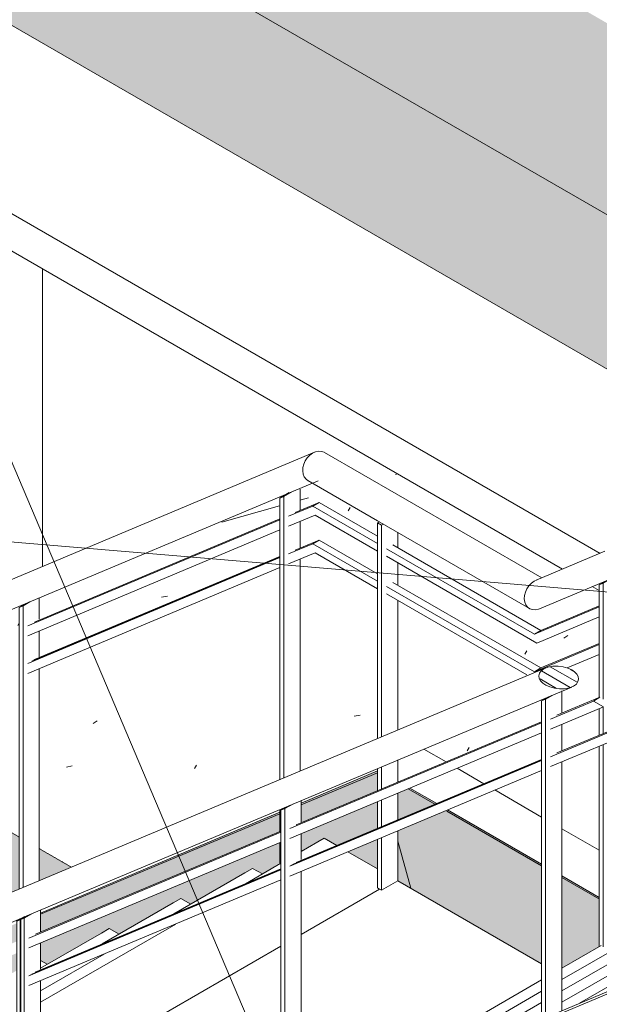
# Model space of a CAD drawing. Header units: millimetres. Extents: x 2807 to 348062, y -35711 to 43067.
# Tile 116 of 191: x 113774 to 115032, y 6258 to 8394. Entities that reach past the tile are written whole.
import ezdxf

# ---------------------------------------------------------------- set-up
doc = ezdxf.new("R2010")
doc.units = ezdxf.units.MM
doc.linetypes.add('THO_hhidden', pattern=[2.5, 1.5, -1])
for name, color, linetype, lineweight in [('A-CLNG', 7, 'Continuous', 13), ('A-FLOR', 7, 'Continuous', 18), ('A-FLOR-HRAL', 7, 'Continuous', 13), ('A-FLOR-PATT', 7, 'Continuous', 18), ('A-GENM', 7, 'Continuous', 13), ('A-WALL-PATT', 7, 'Continuous', 25), ('I-WALL', 7, 'Continuous', 18), ('S-STRS', 7, 'Continuous', 13)]:
    doc.layers.add(name, color=color, linetype=linetype, lineweight=lineweight)
doc.layers.add('A-DETL', color=7, linetype='Continuous', lineweight=13, true_color=0x00a600)

# ---------------------------------------------------------------- blocks, each defined once
blk = doc.blocks.new('FP_404-01 isometrie 1e verdieping _plotview_')
at = {"layer": 'A-WALL-PATT', "color": 8, "lineweight": 13, "true_color": 0x808080}
for p, q in [((26403.6, 6829.9), (26403.6, 8199.4)), ((27435.7, 7207.2), (27435.7, 7852.7)), ((25427, 7089.1), (25427, 7717.6))]:
    blk.add_line(p, q, dxfattribs=at)
blk = doc.blocks.new('NLRS_33_GM_WPB_vloeropening schacht rechthoek met ronding_gen_tho - 5024x3875-2379143-01 isometrie 1e verdieping _plotview_')
at = {"layer": 'A-GENM'}
for p, q in [((26651.3, 9126.5), (28191.9, 5492.8)), ((28799.5, 7890), (26654.5, 9128.3)), ((24751.6, 7479.1), (30304.6, 7014.9))]:
    blk.add_line(p, q, dxfattribs=at)
blk = doc.blocks.new('Railing - 50x12mm-2420731-01 isometrie 1e verdieping _plotview_')
at = {"layer": 'A-FLOR-HRAL'}
for p, q in [((27380.3, 6437.9), (27397.1, 6447.7)), ((27388.7, 6441.5), (27380.3, 6437.9)), ((27380.3, 6437.9), (27380.3, 5961.4)), ((27388.7, 6441.5), (27405.1, 6450.9)), ((27388.7, 5956.5), (27388.7, 6441.5))]:
    blk.add_line(p, q, dxfattribs=at)
blk = doc.blocks.new('Railing - 50x12mm-2379830-01 isometrie 1e verdieping _plotview_')
at = {"layer": 'A-FLOR-HRAL'}
for p, q in [((27395.8, 6444.4), (27412.2, 6453.9)), ((27431.2, 6462.1), (27431.2, 6415.6)), ((27387.3, 6440.9), (27387.3, 5957.3)), ((27395.8, 6444.4), (27388.7, 6441.5)), ((27395.8, 5952.4), (27395.8, 6444.4)), ((27431.2, 6390.1), (27431.2, 6333.9))]:
    blk.add_line(p, q, dxfattribs=at)
at = {"layer": 'A-FLOR-HRAL', "color": 253, "true_color": 0xa1a1a1}
blk.add_line((27431.2, 6308.5), (27431.2, 5932), dxfattribs=at)
blk = doc.blocks.new('Railing - 800mm-2420737-01 isometrie 1e verdieping _plotview_')
at = {"layer": 'A-FLOR-HRAL'}
for p, q in [((27953, 6549.5), (27408.7, 6321)), ((27412.3, 6323), (27953, 6550.1))]:
    blk.add_line(p, q, dxfattribs=at)
blk = doc.blocks.new('Railing - 50x12mm-2420739-01 isometrie 1e verdieping _plotview_')
at = {"layer": 'A-FLOR-HRAL'}
for p, q in [((27953, 6678.4), (27971.4, 6689.1)), ((27961.5, 6682), (27980.3, 6692.8)), ((27996.9, 6700), (27996.9, 6653.1)), ((27961.5, 6682), (27953, 6678.4)), ((27953, 6678.4), (27953, 5987.8)), ((27961.5, 5991.4), (27961.5, 6682)), ((27996.9, 6627.6), (27996.9, 6571.5))]:
    blk.add_line(p, q, dxfattribs=at)
at = {"layer": 'A-FLOR-HRAL', "color": 253, "true_color": 0xa1a1a1}
blk.add_line((27996.9, 6546), (27996.9, 6006.2), dxfattribs=at)
blk = doc.blocks.new('Railing - 800mm-2420741-01 isometrie 1e verdieping _plotview_')
at = {"layer": 'A-FLOR-HRAL'}
for p, q in [((28518.7, 6787), (27974.4, 6558.5)), ((27978, 6560.5), (28518.7, 6787.6))]:
    blk.add_line(p, q, dxfattribs=at)
blk = doc.blocks.new('Railing - 50x12mm-2379838-01 isometrie 1e verdieping _plotview_')
at = {"layer": 'A-FLOR-HRAL'}
for p, q in [((28518.7, 6916), (28533.8, 6924.7)), ((28527.2, 6919.6), (28540.8, 6927.5)), ((28562.5, 6937.3), (28562.5, 6890.6)), ((28527.2, 6919.6), (28518.7, 6916)), ((28518.7, 6916), (28518.7, 6225.4)), ((28527.2, 6228.9), (28527.2, 6919.6)), ((28562.5, 6865.2), (28562.5, 6809))]:
    blk.add_line(p, q, dxfattribs=at)
at = {"layer": 'A-FLOR-HRAL', "color": 253, "true_color": 0xa1a1a1}
blk.add_line((28562.5, 6783.5), (28562.5, 6243.7), dxfattribs=at)
blk = doc.blocks.new('Railing - Railing-2341460-01 isometrie 1e verdieping _plotview_')
at = {"layer": 'A-FLOR-HRAL'}
h = blk.add_hatch(dxfattribs=at)
h.set_pattern_fill('FP_18', color=256, style=0, pattern_type=2)
h.set_pattern_definition([(150, (3507.014, 1220.566), (-16.970817, -9.798317), [])])
h.paths.add_polyline_path([(28557.2, 6941.9), (28579.1, 6944.1), (28594, 6952.3), (28598.8, 6963), (28594.9, 6973.8), (28584, 6982.9), (28565.2, 6989.8), (28543.1, 6991.1), (28532.4, 6989.1), (28517.5, 6980.9), (28512.7, 6970.2), (28516.6, 6959.4), (28527.5, 6950.2), (28546.3, 6943.3)])
for p, q in [((28527.5, 6987.4), (27391.9, 6510.5)), ((27411.6, 6453.5), (28584, 6945.8)), ((28645.1, 6923.6), (28551.9, 6884.5)), ((28645.1, 6923.6), (28631, 6915.5)), ((28537.8, 6876.3), (28631, 6915.5)), ((28652.6, 6903), (28537.8, 6854.8)), ((28631, 6915.5), (28652.6, 6903)), ((27972.1, 6638.8), (28518.7, 6868.3)), ((28518.7, 6870.6), (27986.3, 6647)), ((28537.8, 6794.7), (28712.9, 6868.2)), ((28727, 6876.4), (28551.9, 6802.9)), ((28518.7, 6846.8), (27972.1, 6617.2)), ((28734.5, 6855.7), (28537.8, 6773.1)), ((27972.1, 6557.2), (28518.7, 6786.7)), ((28518.7, 6788.9), (27986.3, 6565.3)), ((28518.7, 6765.1), (27972.1, 6535.6)), ((27406.4, 6401.3), (27953, 6630.8)), ((27953, 6633), (27420.6, 6409.5)), ((27953, 6609.2), (27406.4, 6379.7)), ((27406.4, 6319.6), (27953, 6549.2)), ((27953, 6551.4), (27420, 6327.6)), ((27953, 6527.6), (27406.4, 6298.1)), ((27391.9, 6510.5), (27242.2, 6447.7)), ((27250.2, 6385.7), (27411.6, 6453.5))]:
    blk.add_line(p, q, dxfattribs=at)
for points in [[(28523.3, 6985.3, 0), (28517.5, 6980.9, 0), (28513.9, 6975.7, 0), (28512.7, 6970.2, 0), (28513.7, 6964.7, 0), (28516.6, 6959.4, 0), (28521.3, 6954.5, 0), (28527.5, 6950.2, 0)], [(28584, 6982.9, 0), (28575.3, 6987, 0), (28565.2, 6989.8, 0), (28554.3, 6991.3, 0), (28543.1, 6991.1, 0), (28532.4, 6989.1, 0), (28523.3, 6985.3, 0)], [(28588.2, 6947.8, 0), (28594, 6952.3, 0), (28597.6, 6957.5, 0), (28598.8, 6963, 0), (28597.8, 6968.5, 0), (28594.9, 6973.8, 0), (28590.2, 6978.6, 0), (28584, 6982.9, 0)], [(28527.5, 6950.2, 0), (28536.2, 6946.2, 0), (28546.3, 6943.3, 0), (28557.2, 6941.9, 0), (28568.4, 6942, 0), (28579.1, 6944.1, 0), (28588.2, 6947.8, 0)]]:
    blk.add_polyline3d(points, dxfattribs=at)
for name in ['Railing - 50x12mm-2379838-01 isometrie 1e verdieping _plotview_', 'Railing - 800mm-2420741-01 isometrie 1e verdieping _plotview_', 'Railing - 50x12mm-2420739-01 isometrie 1e verdieping _plotview_', 'Railing - 800mm-2420737-01 isometrie 1e verdieping _plotview_', 'Railing - 50x12mm-2379830-01 isometrie 1e verdieping _plotview_', 'Railing - 50x12mm-2420731-01 isometrie 1e verdieping _plotview_']:
    blk.add_blockref(name, (0, 0))
blk = doc.blocks.new('Railing - 50x12mm-V588-01 isometrie 1e verdieping _plotview_')
at = {"layer": 'A-FLOR-HRAL'}
for p, q in [((28166.8, 7304.2), (28162.8, 7301.9)), ((28162.8, 6834), (28162.8, 7301.9)), ((28162.8, 7301.9), (28171.3, 7297)), ((28175.3, 7299.3), (28171.3, 7297)), ((28171.3, 7297), (28171.3, 6837.5)), ((28206.7, 7248), (28206.7, 7281.6)), ((28206.7, 7166.4), (28206.7, 7215.4)), ((28206.7, 6852.4), (28206.7, 7133.7)), ((28171.3, 6772.6), (28171.3, 6724.7)), ((28206.7, 6739.5), (28206.7, 6787.9)), ((28162.8, 6721.1), (28162.8, 6769.4)), ((28206.7, 6657.9), (28206.7, 6715.7)), ((28162.8, 6639.5), (28162.8, 6697.3)), ((28171.3, 6700.9), (28171.3, 6643))]:
    blk.add_line(p, q, dxfattribs=at)
at = {"layer": 'A-FLOR-HRAL', "color": 253, "true_color": 0xa1a1a1}
for p, q in [((28206.7, 6525.4), (28206.7, 6634.1)), ((28162.8, 6509.9), (28162.8, 6615.7)), ((28171.3, 6619.2), (28171.3, 6505)), ((28171.3, 6505), (28206.7, 6525.4)), ((28167.1, 6507.5), (28162.8, 6509.9)), ((28171.3, 6505), (28167.2, 6507.4))]:
    blk.add_line(p, q, dxfattribs=at)
blk = doc.blocks.new('Railing - 50x12mm-V589-01 isometrie 1e verdieping _plotview_')
at = {"layer": 'A-FLOR-HRAL'}
for p, q in [((28661.4, 7177.6), (28643.6, 7167.3)), ((28669.3, 7180.8), (28652.1, 7170.9)), ((28643.6, 7167.3), (28652.1, 7170.9)), ((28643.6, 6922.8), (28643.6, 7167.3)), ((28652.1, 7170.9), (28652.1, 6919.6)), ((28652.1, 6902.8), (28652.1, 6844.9)), ((28643.6, 6841.4), (28643.6, 6899.2))]:
    blk.add_line(p, q, dxfattribs=at)
at = {"layer": 'A-FLOR-HRAL', "color": 253, "true_color": 0xa1a1a1}
for p, q in [((28643.6, 6382.5), (28643.6, 6817.6)), ((28652.1, 6821.1), (28652.1, 6382.5))]:
    blk.add_line(p, q, dxfattribs=at)
blk = doc.blocks.new('Railing - 50x12mm-2379759-01 isometrie 1e verdieping _plotview_')
at = {"layer": 'A-FLOR-HRAL'}
for p, q in [((27428.8, 7093), (27428.8, 7139.6)), ((27400.2, 7127.1), (27385, 7118.3)), ((27385, 7118.3), (27393.5, 7121.9)), ((27385, 6507.4), (27385, 7118.3)), ((27408.2, 7130.4), (27393.5, 7121.9)), ((27393.5, 7121.9), (27393.5, 6510.9)), ((27428.8, 7011.4), (27428.8, 7067.6))]:
    blk.add_line(p, q, dxfattribs=at)
at = {"layer": 'A-FLOR-HRAL', "color": 253, "true_color": 0xa1a1a1}
blk.add_line((27428.8, 6525.5), (27428.8, 6985.9), dxfattribs=at)
blk = doc.blocks.new('Railing - 800mm-V590-01 isometrie 1e verdieping _plotview_')
at = {"layer": 'A-FLOR-HRAL'}
for p, q in [((27412.4, 7001.9), (27950.7, 7227.9)), ((27950.7, 7228.5), (27415.9, 7003.9))]:
    blk.add_line(p, q, dxfattribs=at)
blk = doc.blocks.new('Railing - 50x12mm-V591-01 isometrie 1e verdieping _plotview_')
at = {"layer": 'A-FLOR-HRAL'}
for p, q in [((27979.4, 7371.1), (27959.2, 7359.4)), ((27994.5, 7330.6), (27994.5, 7375)), ((27970.9, 7367.6), (27950.7, 7355.9)), ((27950.7, 7355.9), (27959.2, 7359.4)), ((27950.7, 6744.6), (27950.7, 7355.9)), ((27959.2, 7359.4), (27959.2, 6748)), ((27994.5, 7248.9), (27994.5, 7305.1)), ((27994.5, 6764), (27994.5, 7223.4)), ((27950.7, 6632.4), (27950.7, 6680.2)), ((27950.7, 6562.2), (27950.7, 6608.2))]:
    blk.add_line(p, q, dxfattribs=at)
blk = doc.blocks.new('Railing - Railing-2341464-01 isometrie 1e verdieping _plotview_')
at = {"layer": 'A-FLOR-HRAL'}
for p, q in [((28025.6, 7455.2), (26633.4, 6870.6)), ((28207.8, 7362.2), (28047.5, 7454.7)), ((28011.7, 7393.7), (28162.5, 7306.7)), ((28022.1, 7388.4), (28033.6, 7393.2)), ((26625.7, 6802.1), (28021.2, 7388)), ((28518.9, 7182.5), (28207.8, 7362.2)), ((28022.1, 7338.2), (27969.8, 7316.3)), ((27983.9, 7324.4), (28036.2, 7346.4)), ((28022.1, 7338.2), (28036.2, 7346.4)), ((28162.8, 7257), (28022.1, 7338.2)), ((28036.2, 7346.4), (28162.8, 7273.3)), ((27950.7, 7308.3), (27404.1, 7078.8)), ((27418.2, 7086.9), (27950.7, 7310.5)), ((28027.4, 7318.9), (27969.8, 7294.7)), ((28162.8, 7240.7), (28027.4, 7318.9)), ((28162.5, 7306.7), (28492.5, 7116.1)), ((27950.7, 7286.7), (27404.1, 7057.2)), ((27983.9, 7242.8), (28036.2, 7264.8)), ((28022.1, 7256.6), (28036.2, 7264.8)), ((28036.2, 7264.8), (28162.8, 7191.7)), ((28022.1, 7256.6), (27969.8, 7234.6)), ((28162.8, 7175.4), (28022.1, 7256.6)), ((28502.9, 7060.6), (28181.9, 7246)), ((28196, 7254.1), (28517.1, 7068.8)), ((27950.7, 7226.6), (27404.1, 6997.1)), ((27418.2, 7005.3), (27950.7, 7228.8)), ((28027.4, 7237.2), (27969.8, 7213.1)), ((28162.8, 7159), (28027.4, 7237.2)), ((28508.2, 7041.3), (28181.9, 7229.7)), ((28656.1, 7240.5), (28506.5, 7177.6)), ((27950.7, 7205), (27404.1, 6975.5)), ((28502.5, 7175.7), (28509, 7178.6)), ((28514.4, 7115.6), (28675.9, 7183.4)), ((28502.9, 6979), (28181.9, 7164.3)), ((28196, 7172.5), (28517.1, 6987.2)), ((28486.6, 6972.1), (28181.9, 7148)), ((28643.6, 7119.7), (28502.9, 7060.6)), ((28517.1, 7068.8), (28643.6, 7122)), ((28643.6, 7098.1), (28508.2, 7041.3)), ((28502.9, 7060.6), (28517.1, 7068.8)), ((28643.6, 7038.1), (28502.9, 6979)), ((28517.1, 6987.2), (28643.6, 7040.3)), ((28643.6, 7016.5), (28574.1, 6987.3)), ((28502.9, 6979), (28517.1, 6987.2))]:
    blk.add_line(p, q, dxfattribs=at)
for points in [[(28021.7, 7453.3, 0), (28028.2, 7456.2, 0), (28034.8, 7457.5, 0), (28041.1, 7457.1, 0), (28046.8, 7455.1, 0)], [(28001.3, 7407.9, 0), (28000.3, 7414.8, 0), (28000.7, 7422.1, 0), (28002.6, 7429.6, 0), (28005.8, 7436.8, 0), (28010.2, 7443.3, 0), (28015.6, 7448.9, 0), (28021.7, 7453.3, 0)], [(28012.4, 7393.3, 0), (28007.5, 7396.9, 0), (28003.8, 7401.8, 0), (28001.3, 7407.9, 0)], [(28482.2, 7130.3, 0), (28481.1, 7137.2, 0), (28481.5, 7144.5, 0), (28483.4, 7152, 0), (28486.6, 7159.2, 0), (28491.1, 7165.7, 0), (28496.4, 7171.3, 0), (28502.5, 7175.7, 0)], [(28514.4, 7115.6, 0), (28511.8, 7114.7, 0), (28505.3, 7113.4, 0), (28499, 7113.7, 0), (28493.2, 7115.7, 0), (28488.4, 7119.3, 0), (28484.6, 7124.2, 0), (28482.2, 7130.3, 0)]]:
    blk.add_polyline3d(points, dxfattribs=at)
for name in ['Railing - 50x12mm-V591-01 isometrie 1e verdieping _plotview_', 'Railing - 50x12mm-V588-01 isometrie 1e verdieping _plotview_', 'Railing - 800mm-V590-01 isometrie 1e verdieping _plotview_', 'Railing - 50x12mm-V589-01 isometrie 1e verdieping _plotview_', 'Railing - 50x12mm-2379759-01 isometrie 1e verdieping _plotview_']:
    blk.add_blockref(name, (0, 0))
blk = doc.blocks.new('Top Rail Type - Top Rail_Internal_-2341474-01 isometrie 1e verdieping _plotview_')
at = {"layer": 'A-FLOR-HRAL'}
for p, q in [((28527.5, 6987.4), (27391.9, 6510.5)), ((27411.6, 6453.5), (28584, 6945.8)), ((26761.4, 6725.3), (26353.6, 6554.1)), ((26943.5, 6632.3), (26783.2, 6724.8)), ((26419.2, 6516.3), (26756.9, 6658.1)), ((26747.5, 6663.8), (26898.3, 6576.7)), ((26757.8, 6658.5), (26769.3, 6663.3)), ((27254.7, 6452.6), (26943.5, 6632.3)), ((26898.3, 6576.7), (27228.3, 6386.2)), ((27391.9, 6510.5), (27242.2, 6447.7)), ((27250.2, 6385.7), (27411.6, 6453.5)), ((27238.3, 6445.8), (27244.8, 6448.7))]:
    blk.add_line(p, q, dxfattribs=at)
for points in [[(28523.3, 6985.3, 0), (28517.5, 6980.9, 0), (28513.9, 6975.7, 0), (28512.7, 6970.2, 0), (28513.7, 6964.7, 0), (28516.6, 6959.4, 0), (28521.3, 6954.5, 0), (28527.5, 6950.2, 0)], [(28584, 6982.9, 0), (28575.3, 6987, 0), (28565.2, 6989.8, 0), (28554.3, 6991.3, 0), (28543.1, 6991.1, 0), (28532.4, 6989.1, 0), (28523.3, 6985.3, 0)], [(28588.2, 6947.8, 0), (28594, 6952.3, 0), (28597.6, 6957.5, 0), (28598.8, 6963, 0), (28597.8, 6968.5, 0), (28594.9, 6973.8, 0), (28590.2, 6978.6, 0), (28584, 6982.9, 0)], [(28527.5, 6950.2, 0), (28536.2, 6946.2, 0), (28546.3, 6943.3, 0), (28557.2, 6941.9, 0), (28568.4, 6942, 0), (28579.1, 6944.1, 0), (28588.2, 6947.8, 0)], [(26737.1, 6678, 0), (26736, 6684.9, 0), (26736.4, 6692.2, 0), (26738.3, 6699.7, 0), (26741.5, 6706.8, 0), (26746, 6713.4, 0), (26751.4, 6719, 0), (26757.5, 6723.4, 0)], [(26757.5, 6723.4, 0), (26764, 6726.3, 0), (26770.5, 6727.6, 0), (26776.8, 6727.2, 0), (26782.5, 6725.2, 0)], [(26748.2, 6663.4, 0), (26743.3, 6667, 0), (26739.5, 6671.9, 0), (26737.1, 6678, 0)], [(27217.9, 6400.4, 0), (27216.9, 6407.2, 0), (27217.3, 6414.6, 0), (27219.2, 6422.1, 0), (27222.4, 6429.2, 0), (27226.8, 6435.8, 0), (27232.2, 6441.4, 0), (27238.3, 6445.8, 0)], [(27250.1, 6385.7, 0), (27247.6, 6384.7, 0), (27241, 6383.4, 0), (27234.7, 6383.8, 0), (27229, 6385.8, 0), (27224.1, 6389.4, 0), (27220.4, 6394.3, 0), (27217.9, 6400.4, 0)]]:
    blk.add_polyline3d(points, dxfattribs=at)
blk = doc.blocks.new('Top Rail Type - Top Rail_Internal_-2341490-01 isometrie 1e verdieping _plotview_')
at = {"layer": 'A-FLOR-HRAL'}
for p, q in [((28025.6, 7455.2), (26633.4, 6870.6)), ((28207.8, 7362.2), (28047.5, 7454.7)), ((28011.7, 7393.7), (28162.5, 7306.7)), ((28022.1, 7388.4), (28033.6, 7393.2)), ((26625.7, 6802.1), (28021.2, 7388)), ((28518.9, 7182.5), (28207.8, 7362.2)), ((28162.5, 7306.7), (28492.5, 7116.1)), ((28656.1, 7240.5), (28506.5, 7177.6)), ((28502.5, 7175.7), (28509, 7178.6)), ((28514.4, 7115.6), (28675.9, 7183.4))]:
    blk.add_line(p, q, dxfattribs=at)
for points in [[(28021.7, 7453.3, 0), (28028.2, 7456.2, 0), (28034.8, 7457.5, 0), (28041.1, 7457.1, 0), (28046.8, 7455.1, 0)], [(28001.3, 7407.9, 0), (28000.3, 7414.8, 0), (28000.7, 7422.1, 0), (28002.6, 7429.6, 0), (28005.8, 7436.8, 0), (28010.2, 7443.3, 0), (28015.6, 7448.9, 0), (28021.7, 7453.3, 0)], [(28012.4, 7393.3, 0), (28007.5, 7396.9, 0), (28003.8, 7401.8, 0), (28001.3, 7407.9, 0)], [(28482.2, 7130.3, 0), (28481.1, 7137.2, 0), (28481.5, 7144.5, 0), (28483.4, 7152, 0), (28486.6, 7159.2, 0), (28491.1, 7165.7, 0), (28496.4, 7171.3, 0), (28502.5, 7175.7, 0)], [(28514.4, 7115.6, 0), (28511.8, 7114.7, 0), (28505.3, 7113.4, 0), (28499, 7113.7, 0), (28493.2, 7115.7, 0), (28488.4, 7119.3, 0), (28484.6, 7124.2, 0), (28482.2, 7130.3, 0)]]:
    blk.add_polyline3d(points, dxfattribs=at)
blk = doc.blocks.new('NLRS_01_GM_WPB_dummy placeholder_gen_tho - garderobe 3000x400x900-V606-01 isometrie 1e verdieping _plotview_')
at = {"layer": 'A-GENM', "linetype": 'THO_hhidden', "true_color": 0xdcf8f8, "transparency": 33554636}
h = blk.add_hatch(color=7, dxfattribs=at)
h.paths.add_polyline_path([(27229.7, 6383.5), (27231.9, 6384.8), (27220.4, 6390.8), (27229.2, 6383.8)])
h.paths.add_polyline_path([(27254.6, 6452.6), (27385, 6508.6), (27385, 6620.5), (27037, 6821.4), (26863.2, 6748.4), (26864.5, 6677.8), (27251.3, 6454.5)])
h.paths.add_polyline_path([(27428.8, 6525.8), (27497.1, 6555.8), (27428.8, 6595.2), (27428.8, 6529)])
h.paths.add_polyline_path([(26900.9, 6573.4), (26902.6, 6574.3), (26900.9, 6573.4)])
h.paths.add_polyline_path([(26819.3, 6620.5), (26819.3, 6622.5), (26817.3, 6621.6)])
h.paths.add_polyline_path([(26819.3, 6703.9), (26819.3, 6730), (26793.2, 6719), (26814.3, 6706.8)])
h.paths.add_polyline_path([(26769.4, 6732.8), (26819.3, 6753.8), (26819.3, 6811.6), (26769.4, 6790.7), (26769.4, 6750.4)])
h.paths.add_polyline_path([(26863.2, 6772.2), (27013.1, 6835.2), (26955.1, 6868.7), (26863.2, 6830)])
h.paths.add_polyline_path([(26769.4, 6814.5), (26819.3, 6835.4), (26819.3, 6880.9), (26819.3, 6883.5), (26802.8, 6875.2), (26769.4, 6855.9), (26769.4, 6846.5)])
h.paths.add_polyline_path([(26863.2, 6853.8), (26929.9, 6883.2), (26882.9, 6910.4), (26863.2, 6900.6), (26863.2, 6877.6)])
h = blk.add_hatch(color=7, dxfattribs=at)
h.paths.add_polyline_path([(26894.4, 6241.9), (26899.4, 6244.1), (26899.4, 6429.6), (26863.2, 6450.6), (26863.2, 6259.9), (26881.1, 6249.6)])
h.paths.add_polyline_path([(26943.3, 6262.6), (27085, 6322.5), (26943.3, 6404.3), (26943.3, 6291.3)])
h.paths.add_polyline_path([(26819.3, 6285.3), (26819.3, 6475.9), (26764, 6507.8), (26742.9, 6499), (26742.9, 6329.4), (26772.9, 6312.1)])
h.paths.add_polyline_path([(27117.7, 6336.3), (27166.7, 6357), (26943.3, 6485.9), (26943.3, 6437), (27093.4, 6350.3)])
h.paths.add_polyline_path([(27199.4, 6370.8), (27229, 6383.9), (26943.3, 6548.9), (26943.3, 6518.6), (27173.3, 6385.8)])
h.paths.add_polyline_path([(26899.4, 6462.3), (26899.4, 6511.3), (26863.2, 6532.2), (26863.2, 6483.2)])
h.paths.add_polyline_path([(26819.3, 6508.5), (26819.3, 6557.5), (26764, 6589.5), (26742.9, 6580.6), (26742.9, 6522.8), (26772.9, 6535.3), (26801.1, 6519)])
h.paths.add_polyline_path([(26899.4, 6543.9), (26898.8, 6574.6), (26863.2, 6594), (26863.2, 6564.9), (26898.8, 6544.3)])
h.paths.add_polyline_path([(26819.3, 6590.2), (26817.3, 6621.6), (26753.9, 6657.1), (26742.9, 6650.3), (26742.9, 6604.4), (26772.9, 6617), (26814.9, 6592.8)])
at = {"layer": 'A-GENM', "color": 9, "linetype": 'THO_hhidden', "true_color": 0xb0c6c6}
for p, q in [((26873.3, 6858.1), (26873.3, 6906.4)), ((26873.3, 6776.5), (26873.3, 6834.3))]:
    blk.add_line(p, q, dxfattribs=at)
at = {"layer": 'A-GENM', "linetype": 'THO_hhidden'}
for p, q in [((26931.3, 6882.4), (26882.9, 6910.4)), ((26811.6, 6880.2), (26769.4, 6855.9)), ((27013.1, 6835.2), (26955.1, 6868.7)), ((26755.1, 6657.6), (26819.3, 6620.5))]:
    blk.add_line(p, q, dxfattribs=at)
at = {"layer": 'A-GENM', "color": 253, "linetype": 'THO_hhidden', "true_color": 0xa1a1a1}
for p, q in [((27385, 6620.5), (27037, 6821.4)), ((26863.2, 6595.2), (26900.9, 6573.4)), ((27498.4, 6555), (27428.8, 6595.2)), ((26943.3, 6548.9), (27229.7, 6383.5))]:
    blk.add_line(p, q, dxfattribs=at)
at = {"layer": 'A-GENM', "color": 254, "linetype": 'THO_hhidden', "true_color": 0xe1e9e9}
for p, q in [((26873.3, 6672.3), (26873.3, 6752.7)), ((26873.3, 6559), (26873.3, 6589.3)), ((26873.3, 6477.3), (26873.3, 6526.3)), ((26873.3, 6254.1), (26873.3, 6444.7))]:
    blk.add_line(p, q, dxfattribs=at)

msp = doc.modelspace()

# ---------------------------------------------------------------- hatches: boundary and pattern name
at = {"layer": 'A-FLOR-PATT', "true_color": 0xf0f0f0}
h = msp.add_hatch(color=7, dxfattribs=at)
h.paths.add_polyline_path([(116294.6, 6915.9), (116315.8, 6928.1), (116337, 6915.9), (116471.3, 6993.4), (116492.5, 6981.2), (116626.9, 7058.8), (116213.7, 7297.3), (116213.7, 6962.6), (116273.3, 6928.1)])
h.paths.add_polyline_path([(116169.8, 6987.9), (116169.8, 7322.7), (115997.5, 7422.2), (115661.8, 7281.2), (116160.2, 6993.4)])
h.paths.add_polyline_path([(115648, 7299.2), (115973.6, 7435.9), (115915.6, 7469.4), (115648, 7357.1)])
h.paths.add_polyline_path([(115604.1, 7314.5), (115604.1, 7338.6), (115579.9, 7328.5)])
h.paths.add_polyline_path([(115556, 7342.3), (115604.1, 7363.3), (115604.1, 7407.8), (115605.7, 7411.4), (115508.8, 7369.5), (115545.6, 7348.3)])
h.paths.add_polyline_path([(115648, 7380.9), (115891.7, 7483.2), (115840.8, 7510.2), (115673.4, 7439.5), (115648, 7429.2), (115648, 7407.8)])
h.paths.add_polyline_path([(115442.8, 7407.7), (115776.8, 7549.6), (115355.2, 7793), (115328.6, 7777.7), (115187.2, 7859.3), (115187.2, 7890), (113042.3, 9128.3), (113036.9, 9125.3), (113036.9, 8886.5), (113042.3, 8883.4), (113042.3, 8793.6), (115187.2, 7555.2), (115187.2, 7614.4), (115213.7, 7629.7), (115222.6, 7624.6), (115222.6, 7604.2), (115328.6, 7542.9), (115346.3, 7553.2), (115355.2, 7548), (115355.2, 7458.2), (115441.4, 7408.4)])
at = {"layer": 'A-FLOR-PATT', "lineweight": 13, "true_color": 0x808080}
h = msp.add_hatch(dxfattribs=at)
h.set_pattern_fill('FP_6', color=8, style=0, pattern_type=2)
h.set_pattern_definition([(10.01, (89894.75, -2445.06), (206.302, 368.706), [13.023, -620.903, 13.023, -345.891, -522.057]), (10.01, (89894.75, -2445.06), (206.302, 368.706), [-992.841, 13.023, -509.034]), (32.668, (89894.75, -2445.06), (-147.321, 374.918), [10.66, -503.146, 10.66, -513.32, -422.237]), (32.668, (89894.75, -2445.06), (-147.321, 374.918), [-1037.787, 10.66, -411.577]), (59.188, (89894.75, -2445.06), (-383.29, 310.678), [8.524, -398.264, 8.524, -235.549, -334.584]), (59.188, (89894.75, -2445.06), (-383.29, 310.678), [-650.862, 8.524, -326.059])])
h.paths.add_polyline_path([(115603.5, 5635.1), (115670.5, 5673.8), (115603.5, 5712.5)])
h.paths.add_polyline_path([(113282.1, 6241.9), (113287.2, 6244.1), (113287.2, 6429.6), (113250.9, 6450.6), (113251.6, 6259.5), (113268.9, 6249.6)])
h.paths.add_polyline_path([(113331, 6262.6), (113472.8, 6322.5), (113331, 6404.3), (113331, 6291.3)])
h.paths.add_polyline_path([(113207, 6285.3), (113207, 6475.9), (113157.2, 6502.2), (113158.5, 6313.3), (113160.6, 6312.1)])
h.paths.add_polyline_path([(113505.4, 6336.3), (113554.4, 6357), (113331, 6485.9), (113331, 6437), (113486.1, 6347.4)])
h.paths.add_polyline_path([(113587.1, 6370.8), (113620, 6384.7), (113608.1, 6390.8), (113331, 6550.9), (113331, 6518.6), (113561, 6385.8)])
h.paths.add_polyline_path([(113642.3, 6452.6), (113772.7, 6508.6), (113772.7, 6967.5), (113250.9, 6748.4), (113252.2, 6677.8), (113639.1, 6454.5)])
h.paths.add_polyline_path([(113287.2, 6462.3), (113287.2, 6511.3), (113250.9, 6532.2), (113250.9, 6483.2)])
h.paths.add_polyline_path([(112854.8, 6488.6), (112874.3, 6496.8), (112874.3, 6544.7), (112807.1, 6516.2), (112831.4, 6502.2)])
h.paths.add_polyline_path([(113207, 6508.5), (113207, 6557.5), (113157.2, 6586.3), (113158.5, 6534.5), (113160.6, 6535.3), (113188.9, 6519)])
h.paths.add_polyline_path([(113816.6, 6525.8), (114338.4, 6747.4), (114338.4, 7205), (113816.6, 6985.9), (113816.6, 6529)])
h.paths.add_polyline_path([(115123, 6538.8), (115187.2, 6565.9), (115187.2, 7065.3), (115168.5, 7074.1), (115082.3, 7037.9), (115082.3, 6862.7), (115114.7, 6876.4), (115136.4, 6863.9), (115111.7, 6851.3), (115082.3, 6838.9), (115082.3, 6562.3), (115122.2, 6539.2)])
h.paths.add_polyline_path([(113287.2, 6543.9), (113288.7, 6573.4), (113290.3, 6574.3), (113250.9, 6597.1), (113250.9, 6564.9), (113286.5, 6544.3)])
h.paths.add_polyline_path([(112741.7, 6553.9), (112874.3, 6609.6), (112874.3, 6865.8), (112714.2, 6806.2), (112469.6, 6711), (112740.7, 6554.5)])
h.paths.add_polyline_path([(113207, 6590.2), (113207, 6622.5), (113157.2, 6650.3), (113158.5, 6616.1), (113160.6, 6617), (113202.6, 6592.8)])
h.paths.add_polyline_path([(115031.4, 6591.7), (115031.4, 6817.6), (114950.3, 6783.5), (114950.3, 6638.5), (114963.6, 6630.8)])
h.paths.add_polyline_path([(114906.4, 6663.8), (114906.4, 6765.1), (114804.9, 6722.5), (114861.7, 6689.7)])
h.paths.add_polyline_path([(115470.1, 6685.4), (115603.5, 6740.3), (115603.5, 6824.9), (115470.1, 6902), (115470.1, 6690.7)])
h.paths.add_polyline_path([(113207, 6703.9), (113207, 6730), (113181, 6719), (113202, 6706.8)])
h.paths.add_polyline_path([(113157.2, 6732.8), (113207, 6753.8), (113207, 6811.6), (113157.2, 6790.7), (113157.2, 6750.4)])
h.paths.add_polyline_path([(114781, 6736.2), (114906.4, 6788.9), (114906.4, 6846.8), (114723, 6769.7)])
h.paths.add_polyline_path([(115648, 6746.3), (115701.1, 6768.6), (115648, 6797.5)])
h.paths.add_polyline_path([(114382.3, 6763.3), (114550.6, 6834), (114550.6, 7159), (114415.1, 7237.2), (114382.3, 7223.4), (114382.3, 6763.8)])
h.paths.add_polyline_path([(113250.9, 6772.2), (113772.7, 6991.3), (113772.7, 7049.2), (113250.9, 6830)])
h.paths.add_polyline_path([(114699.1, 6783.5), (114906.4, 6870.6), (114906.4, 6916), (114906.4, 6918.4), (114653.5, 6809.9), (114670.5, 6800)])
h.paths.add_polyline_path([(114950.3, 6807.3), (115031.4, 6841.4), (115031.4, 6899.2), (114950.3, 6865.2), (114950.3, 6816.4)])
h.paths.add_polyline_path([(113157.2, 6814.5), (113207, 6835.4), (113207, 6880.9), (113207, 6883.5), (113157.2, 6860.5), (113157.2, 6846.5)])
h.paths.add_polyline_path([(114594.4, 6852.4), (114876.5, 6970.8), (114594.4, 7133.7), (114594.4, 6854.2)])
h.paths.add_polyline_path([(113250.9, 6853.8), (113772.7, 7073), (113772.7, 7118.3), (113772.7, 7120.9), (113250.9, 6900.6), (113250.9, 6877.6)])
h.paths.add_polyline_path([(114950.3, 6889), (115031.4, 6923.6), (115031.4, 7016.5), (114963.6, 6986.7), (114977.9, 6978.6), (114985.5, 6968.5), (114985.3, 6957.5), (114977.9, 6950.2), (114950.3, 6936.2), (114950.3, 6915.5)])
h.paths.add_polyline_path([(113157.2, 6927.5), (113604, 7117.6), (113366.6, 7039.5), (113157.2, 6968), (113157.2, 6928.5)])
h.paths.add_polyline_path([(114904.8, 6987.2), (115031.4, 7041.3), (115031.4, 7098.1), (114895.9, 7041.3), (114594.4, 7215.4), (114594.4, 7166.4), (114904.4, 6987.4)])
h.paths.add_polyline_path([(113816.6, 7009.7), (114338.4, 7228.8), (114338.4, 7286.7), (113816.6, 7067.6), (113816.6, 7025.9)])
h.paths.add_polyline_path([(115082.3, 7061.7), (115146.7, 7088.7), (115088.7, 7122.2), (115082.3, 7119.5), (115082.3, 7104.4)])
h.paths.add_polyline_path([(114904.8, 7068.8), (115031.4, 7122), (115031.4, 7155.3), (115015.1, 7163.6), (114893, 7113.4), (114881, 7115.7), (114594.4, 7281.3), (114594.4, 7248), (114895.9, 7073.9)])
h.paths.add_polyline_path([(113816.6, 7091.4), (114338.4, 7310.5), (114337.3, 7337.7), (114179.4, 7291.8), (113816.6, 7139.4), (113816.6, 7118.3)])
h.paths.add_polyline_path([(114906.6, 7182.5), (114949.5, 7202.5), (114590.5, 7407.3), (114541, 7393.6), (114903.3, 7184.4)])
h.paths.add_polyline_path([(114550.6, 7191.7), (114550.6, 7240.7), (114415.1, 7318.9), (114382.3, 7305.1), (114382.3, 7247.2), (114424, 7264.8), (114535.4, 7200.4)])
h.paths.add_polyline_path([(114550.6, 7273.3), (114550.8, 7302.1), (114554.5, 7304.2), (114445.2, 7367.4), (114382.3, 7350.1), (114382.3, 7328.9), (114424, 7346.4), (114547.4, 7275.1)])
at = {"layer": 'A-WALL-PATT', "true_color": 0xf0f0f0}
h = msp.add_hatch(color=7, dxfattribs=at)
h.paths.add_polyline_path([(117354.9, 6646.6), (117452.4, 6703), (117452.4, 6865.8), (117521.7, 6905.8), (117521.7, 6917.3), (117553.2, 6937.7), (117553.2, 6939.9), (116250.6, 7692), (116246.8, 7683.4), (116242.2, 7680.1), (116213.7, 7665.8), (116213.7, 7618.4), (116296.2, 7653.1), (116317.9, 7640.6), (116296.2, 7629.3), (116213.7, 7594.6), (116213.7, 7536.7), (116378.1, 7605.8), (116399.8, 7593.3), (116378.1, 7582), (116213.7, 7512.9), (116213.7, 7297.3), (116697.6, 7017.9), (116704.7, 7022), (116735.5, 7004.2), (116735.5, 7370.9), (116770.9, 7391.3), (116785, 7383.1), (116785, 6975.6), (117285.6, 6686.6)])
h.paths.add_polyline_path([(116169.8, 7322.7), (116169.8, 7494.5), (115997.5, 7422.2)])
h.paths.add_polyline_path([(115973.6, 7435.9), (116169.8, 7518.3), (116169.8, 7576.2), (115915.6, 7469.4), (115934.8, 7458.4)])
h.paths.add_polyline_path([(115891.7, 7483.2), (116169.8, 7600), (116169.8, 7645.4), (116169.8, 7648), (115845.7, 7509.8), (115864.8, 7498.7)])
h.paths.add_polyline_path([(115778.5, 7548.6), (116195.1, 7721), (116200, 7721.2), (115355.2, 8209), (115355.2, 7793), (115777.8, 7549)])
h.paths.add_polyline_path([(115187.2, 7890), (115187.2, 8275.3), (115213.7, 8290.6), (113042.3, 9544.3), (113042.3, 9128.3), (115172.1, 7898.7)])
h.paths.add_polyline_path([(115328.6, 8203.9), (115346.3, 8214.1), (115222.6, 8285.5), (115222.6, 8265.1), (115252.5, 8247.8)])
h = msp.add_hatch(color=7, dxfattribs=at)
h.paths.add_polyline_path([(113405.6, 6170.6), (113501.5, 6225.9), (113522.7, 6213.7), (113591.9, 6253.7), (113486.5, 6314.5), (113331, 6248.9), (113331, 6213.7), (113401.7, 6172.9)])
h.paths.add_polyline_path([(113620.2, 6270), (113657.1, 6291.3), (113678.3, 6279), (113768, 6331.2), (113768, 6368.7), (113632.5, 6311.9), (113568.1, 6349), (113520.4, 6327.6), (113583.4, 6291.3)])
h.paths.add_polyline_path([(114950.3, 6335.7), (115031.4, 6382.5), (115031.4, 6489.6), (114950.3, 6536.5), (114950.3, 6348.4)])
h.paths.add_polyline_path([(113641.4, 6339.4), (113768, 6394.3), (113768, 6433.5), (113600.8, 6362.8), (113634.5, 6343.4)])
h.paths.add_polyline_path([(113833.8, 6344.3), (113968.2, 6421.9), (113989.4, 6409.6), (114123.7, 6487.2), (114145, 6475), (114279.3, 6552.5), (114300.5, 6540.3), (114338.4, 6564.8), (114338.4, 6608.2), (113818.9, 6390.1), (113818.9, 6352.9)])
h.paths.add_polyline_path([(114906.4, 6345.6), (114906.4, 6561.8), (114702.5, 6679.5), (114594.4, 6634.1), (114594.4, 6525.8), (114903.3, 6347.4)])
h.paths.add_polyline_path([(115092.5, 6393.3), (115187.2, 6449.1), (115187.2, 6552.2), (115082.3, 6507.9), (115082.3, 6399.2)])
h.paths.add_polyline_path([(113818.9, 6413.9), (114338.4, 6632), (114337.5, 6674), (113818.9, 6452.7), (113818.9, 6421.9)])
h.paths.add_polyline_path([(115355.2, 6520.5), (115382.4, 6536.2), (115392.5, 6530.4), (115392.5, 6584.6), (115427.8, 6605), (115432.6, 6602.2), (115432.6, 6655.9), (115355.2, 6623.2), (115355.2, 6536.2)])
h.paths.add_polyline_path([(114550.6, 6551.1), (114550.6, 6615.7), (114485.8, 6588.5), (114533.9, 6560.7)])
h.paths.add_polyline_path([(114384.6, 6588.8), (114434.9, 6617.9), (114461.9, 6602.2), (114550.6, 6639.5), (114550.6, 6697.3), (114384.6, 6627.6), (114384.6, 6617.9)])
h.paths.add_polyline_path([(115476.5, 6644), (115480.7, 6646.4), (115480.7, 6651), (115489.2, 6655.9), (115493.3, 6653.7), (115507.5, 6661.9), (115515.1, 6658.6), (115515.1, 6690.7), (115476.5, 6674.4), (115476.5, 6658.4)])
h.paths.add_polyline_path([(114384.6, 6651.4), (114550.6, 6721.1), (114550.6, 6764), (114384.6, 6693.9), (114384.6, 6676.7)])
h.paths.add_polyline_path([(114594.4, 6657.9), (114678.7, 6693.3), (114620.7, 6726.8), (114594.4, 6715.7), (114594.4, 6659.7)])

# ---------------------------------------------------------------- linework, layer by layer
at = {"layer": 'A-CLNG'}
for p, q in [((113042.3, 8385.3), (115033.4, 7235.8)), ((114951.5, 7201.4), (113042.3, 8303.7)), ((115031.4, 7155.3), (115015.9, 7164.2))]:
    msp.add_line(p, q, dxfattribs=at)
at = {"layer": 'A-DETL', "color": 7, "linetype": 'THO_hhidden'}
msp.add_ellipse((115166.7, 3062), major_axis=(15450, 0), ratio=0.57735, start_param=1.620078, end_param=2.93447, dxfattribs=at)
at = {"layer": 'A-FLOR'}
for p, q in [((113042.3, 9128.3), (115187.2, 7890)), ((115187.2, 7555.2), (113042.3, 8793.6)), ((114593.4, 7408.2), (114589, 7407)), ((114400.8, 7356.2), (114381.6, 7350.9)), ((114337.8, 7338.7), (114212.3, 7303.3))]:
    msp.add_line(p, q, dxfattribs=at)
at = {"layer": 'I-WALL'}
for p, q in [((113042.3, 9128.3), (115187.2, 7890)), ((114650.9, 6811.4), (114699.1, 6783.5)), ((114550.6, 6764), (114384.6, 6693.9)), ((114723, 6769.7), (114781, 6736.2)), ((114596.8, 6740.5), (114594.4, 6741.9)), ((114678.7, 6693.3), (114620.7, 6726.8))]:
    msp.add_line(p, q, dxfattribs=at)
at = {"layer": 'I-WALL', "color": 253, "true_color": 0xa1a1a1}
for p, q in [((114804.9, 6722.5), (114906.4, 6663.8)), ((114338.4, 6674.4), (113818.9, 6455)), ((114906.4, 6561.8), (114702.5, 6679.5)), ((114950.3, 6638.5), (115031.4, 6591.7)), ((115031.4, 6489.6), (114950.3, 6536.5))]:
    msp.add_line(p, q, dxfattribs=at)
at = {"layer": 'S-STRS'}
for p, q in [((114384.6, 6690.3), (114550.6, 6760)), ((114616.8, 6725.1), (114674.8, 6691.6)), ((114434.9, 6617.9), (114384.6, 6588.8)), ((114461.9, 6602.2), (114434.9, 6617.9)), ((114340.8, 6563.5), (114263.7, 6519)), ((114262.6, 6542.9), (114108.1, 6453.7)), ((114107, 6477.5), (113952.6, 6388.4)), ((113951.4, 6412.2), (113818.9, 6335.7)), ((114184, 5917), (115392.5, 6424.4)), ((115392.5, 6429.4), (114215.8, 5935.3))]:
    msp.add_line(p, q, dxfattribs=at)
at = {"layer": 'S-STRS', "color": 253, "true_color": 0xa1a1a1}
for p, q in [((113818.9, 6452.8), (114338.4, 6670.9)), ((114700.6, 6676.7), (114906.4, 6557.9)), ((114594.7, 6611.4), (114622.3, 6509.6)), ((114622.3, 6509.6), (114594.7, 6611.4)), ((114550.6, 6551.1), (114485.8, 6588.5)), ((114279.3, 6552.5), (114262.6, 6542.9)), ((114300.5, 6540.3), (114279.3, 6552.5)), ((114906.4, 6345.6), (114594.7, 6525.6)), ((114950.3, 6532.6), (115030.7, 6486.1)), ((115355.9, 6520.9), (114950.3, 6286.7)), ((115392.5, 6517.5), (114950.3, 6262.2)), ((114554.9, 6507.5), (114384.6, 6409.2)), ((114384.6, 6409.2), (114554.9, 6507.5)), ((114123.7, 6487.2), (114107, 6477.5)), ((114145, 6475), (114123.7, 6487.2)), ((115392.5, 6493), (114988.3, 6259.7)), ((115200.3, 6455.6), (114950.3, 6311.2)), ((114112.5, 6431.7), (113818.9, 6262.2)), ((113968.2, 6421.9), (113951.4, 6412.2)), ((113989.4, 6409.6), (113968.2, 6421.9)), ((114340.8, 6383.9), (113818.9, 6082.6)), ((113818.9, 6082.6), (114340.8, 6383.9)), ((113956.9, 6366.4), (113818.9, 6286.7)), ((115035.6, 6385), (114950.3, 6335.7)), ((113833.8, 6344.3), (113818.9, 6352.9)), ((114906.4, 6310.4), (114384.6, 6009.1)), ((114906.4, 6285.9), (114521.6, 6063.7)), ((114906.4, 6261.4), (114677.2, 6129.1))]:
    msp.add_line(p, q, dxfattribs=at)

# ---------------------------------------------------------------- block references
at = {"layer": 'A-FLOR-HRAL'}
for name in ['Railing - Railing-2341464-01 isometrie 1e verdieping _plotview_', 'Top Rail Type - Top Rail_Internal_-2341490-01 isometrie 1e verdieping _plotview_', 'Railing - Railing-2341460-01 isometrie 1e verdieping _plotview_', 'Top Rail Type - Top Rail_Internal_-2341474-01 isometrie 1e verdieping _plotview_']:
    msp.add_blockref(name, (86387.7, 0), dxfattribs=at)
at = {"layer": 'A-GENM', "color": 253, "linetype": 'THO_hhidden', "true_color": 0xa1a1a1}
msp.add_blockref('NLRS_33_GM_WPB_vloeropening schacht rechthoek met ronding_gen_tho - 5024x3875-2379143-01 isometrie 1e verdieping _plotview_', (86387.7, 0), dxfattribs=at)
at = {"layer": 'A-GENM', "color": 9, "linetype": 'THO_hhidden', "true_color": 0xb0c6c6}
msp.add_blockref('NLRS_01_GM_WPB_dummy placeholder_gen_tho - garderobe 3000x400x900-V606-01 isometrie 1e verdieping _plotview_', (86387.7, 0), dxfattribs=at)
at = {"layer": 'I-WALL'}
msp.add_blockref('FP_404-01 isometrie 1e verdieping _plotview_', (86387.7, 0), dxfattribs=at)

doc.saveas('drawing.dxf')
